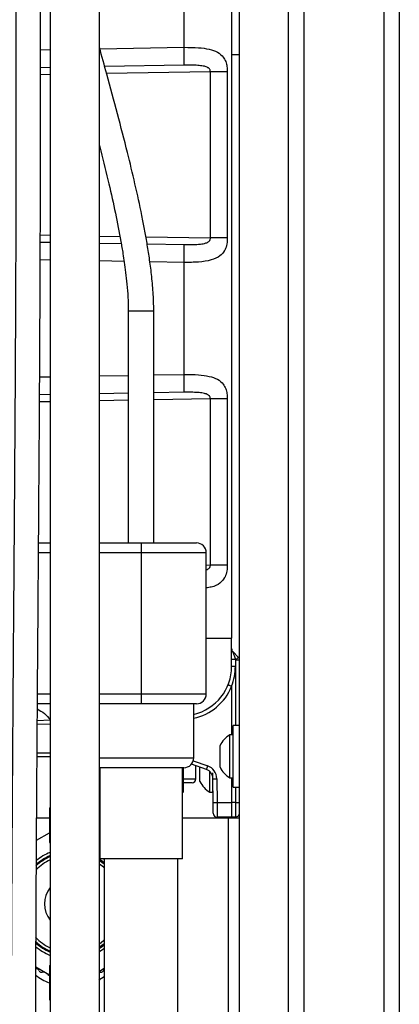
# Model space of a CAD drawing. Header units: inches. Extents: x 0.6 to 33.8, y 0 to 21.7.
# Tile 98 of 210: x 18.8 to 19.8, y 10.3 to 12.8. Entities that reach past the tile are written whole.
import ezdxf

# ---------------------------------------------------------------- set-up
doc = ezdxf.new("R2010")
doc.units = ezdxf.units.IN
doc.header["$MEASUREMENT"] = 0
doc.layers.add('FORMAT', color=7, linetype='Continuous')
doc.styles.add('SLDTEXTSTYLE3', font='TXT', dxfattribs={"width": 0.75})
doc.dimstyles.new('SLDDIMSTYLE0', dxfattribs={"dimtxt": 0.125, "dimasz": 0.13, "dimexe": 0, "dimexo": 0.0625, "dimgap": 0.03125, "dimtad": 0, "dimtih": 1, "dimtoh": 1, "dimdec": 1, "dimlfac": 4, "dimrnd": 1e-09, "dimzin": 12, "dimdsep": 46, "dimtxsty": 'SLDTEXTSTYLE3', "dimsah": 1, "dimcen": 0.09, "dimadec": 0, "dimazin": 3, "dimtfac": 1, "dimtdec": 1, "dimtofl": 0, "dimtmove": 0, "dimatfit": 3, "dimfxl": 1, "dimfrac": 2, "dimtolj": 1, "dimtzin": 12, "dimarcsym": 0})

# ---------------------------------------------------------------- blocks, each defined once
blk = doc.blocks.new('_D_4')
at = {"layer": 'FORMAT'}
for p, q in [((18.2277, 18.1795), (18.1896, 18.1795)), ((18.1896, 18.1795), (18.1896, 17.9811)), ((18.5048, 18.1795), (18.5429, 18.1795)), ((18.5429, 18.1795), (18.5429, 17.9811)), ((16.9337, 9.6125), (16.9337, 18.1245)), ((19.7988, 17.3901), (19.7988, 18.1245)), ((16.9337, 17.9995), (18.08, 17.9995)), ((19.7988, 17.9995), (18.6525, 17.9995)), ((18.1896, 17.9811), (18.2277, 17.9811)), ((18.5429, 17.9811), (18.5048, 17.9811))]:
    blk.add_line(p, q, dxfattribs=at)
for points in [[(16.9337, 17.9995), (17.0637, 17.9795), (17.0637, 18.0195)], [(19.7988, 17.9995), (19.6688, 18.0195), (19.6688, 17.9795)]]:
    blk.add_solid(points, dxfattribs=at)
at = {"layer": 'FORMAT', "char_height": 0.125, "attachment_point": 1, "style": 'SLDTEXTSTYLE3'}
for s, insert in [('291', (18.2277, 18.1422)), ('11.5', (18.2046, 17.9552))]:
    blk.add_mtext(s, dxfattribs=dict(at, insert=insert))

msp = doc.modelspace()

# ---------------------------------------------------------------- linework, layer by layer
at = {"color": 7, "linetype": 'Continuous'}
for p, q in [((19.5565, 17.3401), (19.5565, 4.5901)), ((19.7598, 17.3401), (19.7598, 4.5901)), ((19.7988, 17.3401), (19.7988, 4.5901)), ((19.3925, 4.9651), (19.3925, 16.9651)), ((19.5175, 4.9651), (19.5175, 16.9651)), ((18.9118, 14.8108), (18.9118, 7.9279)), ((19.0368, 7.9279), (19.0368, 14.8108)), ((19.3728, 13.6917), (19.3728, 11.2342)), ((19.2522, 12.7359), (19.2522, 13.0205)), ((18.8872, 12.7295), (18.9118, 12.73)), ((19.0376, 12.7322), (19.2522, 12.7359)), ((19.3728, 12.7177), (19.3925, 12.7177)), ((19.2519, 12.6905), (19.0501, 12.687)), ((18.9118, 12.6846), (18.8872, 12.6841)), ((18.9118, 12.6666), (18.8872, 12.6661)), ((19.3187, 12.6737), (19.0551, 12.6691)), ((19.3618, 12.6737), (19.3187, 12.6737)), ((19.3187, 12.2515), (19.3187, 12.6737)), ((19.3618, 12.6737), (19.3618, 12.2515)), ((18.8866, 12.259), (18.9118, 12.2586)), ((18.8866, 12.241), (18.9118, 12.2406)), ((19.0368, 12.2564), (19.0888, 12.2555)), ((19.0368, 12.2384), (19.0922, 12.2374)), ((19.1549, 12.2543), (19.3187, 12.2515)), ((19.1581, 12.2363), (19.2519, 12.2346)), ((19.3618, 12.2515), (19.3187, 12.2515)), ((18.9118, 12.1952), (18.8864, 12.1956)), ((19.0995, 12.1919), (19.0368, 12.193)), ((19.2522, 12.1892), (19.165, 12.1907)), ((19.2522, 11.9047), (19.2522, 12.1892)), ((19.1101, 12.0662), (19.1101, 11.4764)), ((19.1101, 12.0662), (19.1749, 12.0662)), ((19.1749, 11.4764), (19.1749, 12.0662)), ((18.8851, 11.8983), (18.9118, 11.8987)), ((19.0368, 11.9009), (19.1101, 11.9022)), ((19.1749, 11.9033), (19.2522, 11.9047)), ((18.9118, 11.8533), (18.8848, 11.8528)), ((19.1101, 11.8568), (19.0368, 11.8555)), ((19.1101, 11.8388), (19.0368, 11.8375)), ((19.2519, 11.8592), (19.1749, 11.8579)), ((19.3187, 11.8424), (19.1749, 11.8399)), ((19.3618, 11.8424), (19.3187, 11.8424)), ((19.3187, 11.4202), (19.3187, 11.8424)), ((19.3618, 11.8424), (19.3618, 11.4202)), ((18.9118, 11.8353), (18.8847, 11.8348)), ((18.8823, 11.4764), (18.9118, 11.4764)), ((19.0368, 11.4764), (19.1425, 11.4764)), ((19.1425, 11.4764), (19.2832, 11.4764)), ((19.1425, 11.4764), (19.1425, 11.4514)), ((18.9118, 11.4514), (18.8821, 11.4514)), ((19.1425, 11.4514), (19.0368, 11.4514)), ((19.1425, 11.4514), (19.1425, 11.0926)), ((19.3082, 11.4514), (19.1425, 11.4514)), ((19.3082, 11.0926), (19.3082, 11.4514)), ((19.3082, 11.4204), (19.3187, 11.4202)), ((19.3618, 11.4202), (19.3187, 11.4202)), ((19.3082, 11.2342), (19.3728, 11.2342)), ((19.3728, 11.1624), (19.3728, 11.2342)), ((19.3757, 11.2002), (19.3896, 11.1862)), ((19.3823, 11.1799), (19.3823, 11.1625)), ((19.383, 11.1792), (19.3823, 11.1799)), ((19.383, 11.012), (19.383, 11.1792)), ((19.3728, 11.1119), (19.3728, 10.9885)), ((18.8795, 11.0926), (18.9118, 11.0926)), ((19.0368, 11.0926), (19.1425, 11.0926)), ((19.1425, 11.0926), (19.1425, 11.0676)), ((19.1425, 11.0926), (19.3082, 11.0926)), ((18.9118, 11.0676), (18.8793, 11.0676)), ((19.1425, 11.0676), (19.0368, 11.0676)), ((19.2832, 11.0676), (19.1425, 11.0676)), ((19.2763, 10.9301), (19.2763, 11.0676)), ((18.9118, 11.0159), (18.8789, 11.0147)), ((18.9118, 11.0256), (18.879, 11.0245)), ((19.3925, 11.012), (19.3763, 11.012)), ((19.3763, 10.9339), (19.3763, 11.012)), ((19.3763, 10.9885), (19.3685, 10.9885)), ((19.3685, 10.9339), (19.3685, 10.9885)), ((19.3433, 10.9339), (19.3433, 10.9612)), ((18.8784, 10.9428), (18.9118, 10.9427)), ((18.9118, 10.933), (18.8784, 10.933)), ((19.0368, 10.9301), (19.2763, 10.9301)), ((19.3086, 10.9005), (19.2704, 10.914)), ((19.2752, 10.9227), (19.3119, 10.9097)), ((19.3433, 10.9065), (19.3433, 10.9339)), ((19.3685, 10.8792), (19.3685, 10.9339)), ((19.3763, 10.8557), (19.3763, 10.9339)), ((19.2513, 10.9051), (19.0368, 10.9051)), ((19.0375, 10.9051), (19.0375, 10.6739)), ((19.2475, 10.6739), (19.2475, 10.9051)), ((19.25, 10.9051), (19.25, 10.8439)), ((19.2503, 10.8439), (19.2503, 10.9051)), ((19.282, 10.8769), (19.2821, 10.9099)), ((19.2921, 10.8947), (19.2921, 10.9064)), ((19.2921, 10.8703), (19.2921, 10.8947)), ((19.3173, 10.8919), (19.3173, 10.8952)), ((19.3173, 10.843), (19.3173, 10.8919)), ((19.3251, 10.843), (19.3251, 10.8919)), ((19.2503, 10.8769), (19.282, 10.8769)), ((19.2721, 10.8671), (19.2503, 10.8671)), ((19.3251, 10.8664), (19.3253, 10.8664)), ((19.3258, 10.8167), (19.3252, 10.8772)), ((19.3351, 10.8772), (19.3356, 10.8167)), ((19.3685, 10.8792), (19.3763, 10.8792)), ((19.3728, 10.8792), (19.3728, 10.8167)), ((19.2475, 10.8423), (19.2503, 10.8439)), ((19.25, 10.8439), (19.2475, 10.8433)), ((19.2503, 10.8439), (19.25, 10.8439)), ((19.3173, 10.843), (19.3251, 10.843)), ((19.3763, 10.8557), (19.3925, 10.8557)), ((19.383, 10.8167), (19.383, 10.8557)), ((19.326, 10.7893), (19.3258, 10.8167)), ((19.3356, 10.8167), (19.3728, 10.8167)), ((19.3356, 10.8167), (19.3359, 10.7795)), ((19.383, 10.8167), (19.3728, 10.8167)), ((19.3728, 10.8167), (19.3728, 10.7795)), ((19.383, 10.7799), (19.383, 10.8167)), ((18.9096, 10.8028), (18.9096, 10.7153)), ((18.9096, 10.8028), (18.9118, 10.8028)), ((18.8774, 10.7775), (18.9096, 10.7775)), ((19.0368, 10.7775), (19.0375, 10.7775)), ((19.2475, 10.7775), (19.365, 10.7775)), ((19.3728, 10.7795), (19.3359, 10.7795)), ((19.365, 10.7775), (19.3925, 10.7775)), ((19.365, 10.2775), (19.365, 10.7775)), ((19.383, 10.7799), (19.3728, 10.7795)), ((18.8771, 10.7212), (18.9096, 10.74)), ((18.9096, 10.7153), (18.9118, 10.7153)), ((19.0368, 10.7306), (19.0375, 10.7301)), ((19.2475, 10.6739), (19.0375, 10.6739)), ((19.0488, 10.6739), (19.0488, 10.2114)), ((19.2363, 10.2114), (19.2363, 10.6739)), ((18.9096, 10.3782), (18.8754, 10.3979)), ((18.9096, 10.4028), (18.9096, 10.3153)), ((18.9096, 10.4028), (18.9118, 10.4028)), ((19.0488, 10.3945), (19.0368, 10.3876)), ((19.0488, 10.3888), (19.0464, 10.389)), ((19.0464, 10.389), (19.0488, 10.3888)), ((18.9051, 10.38), (18.904, 10.3814)), ((18.9092, 10.3775), (18.9096, 10.3774)), ((19.0488, 10.3734), (19.0355, 10.3653)), ((19.0368, 10.3671), (19.0386, 10.367)), ((18.9096, 10.3153), (18.9118, 10.3153))]:
    msp.add_line(p, q, dxfattribs=at)
at = {"color": 7, "linetype": 'Continuous', "flags": 128}
for points in [[(18.9118, 10.6804), (18.8926, 10.67), (18.8761, 10.6573)], [(19.0488, 10.6634), (19.041, 10.6692), (19.0368, 10.672)], [(19.0488, 10.6618), (19.0375, 10.67), (19.0368, 10.6705)], [(19.0368, 10.6693), (19.037, 10.6692), (19.0488, 10.6605)], [(19.0488, 10.6506), (19.047, 10.6522), (19.0368, 10.6602)], [(19.0474, 10.6739), (19.0481, 10.6734), (19.0488, 10.6728)], [(19.0368, 10.4579), (19.047, 10.466), (19.0488, 10.4676)], [(19.0488, 10.4577), (19.037, 10.449), (19.0368, 10.4489)], [(19.0368, 10.4477), (19.0375, 10.4482), (19.0488, 10.4564)], [(19.0368, 10.4462), (19.041, 10.449), (19.0488, 10.4548)], [(19.0488, 10.4453), (19.0481, 10.4448), (19.0368, 10.4374)], [(19.0389, 10.3853), (19.037, 10.3857), (19.0368, 10.3857)]]:
    msp.add_lwpolyline(points, dxfattribs=at)
at = {"color": 7, "linetype": 'Continuous'}
for centre, radius, start, end in [((18.5453, 12.7173), 0.7072, 357.8249, 1.5058), ((18.5453, 12.2078), 0.7072, 358.4942, 2.1751), ((18.5453, 11.8861), 0.7072, 357.8249, 1.5058), ((19.2832, 11.4514), 0.025, 0, 90), ((19.3827, 11.2071), 0.00984, 180, 225), ((19.3296, 11.236), 0.078, 313.2501, 320.3499), ((19.3827, 11.1793), 0.00984, 0, 45), ((19.2478, 11.1624), 0.125, 283.1488, 0), ((19.2475, 11.1625), 0.1348, 338.1956, 0), ((19.38, 10.911), 0.2689, 89.5055, 91.53), ((19.38, 10.8937), 0.2689, 89.5055, 91.53), ((19.3854, 11.4481), 0.2689, 269.5055, 271.53), ((19.2478, 11.1625), 0.1348, 282.1737, 337.973), ((19.2832, 11.0926), 0.025, 270, 0), ((19.4002, 10.9339), 0.0632, 120.1198, 154.3744), ((19.2513, 10.9301), 0.025, 270, 0), ((18.5236, 11.1863), 0.8354, 339.997, 340.6665), ((19.3002, 10.877), 0.025, 0.5, 70.5), ((19.3002, 10.8769), 0.0348, 0.5, 70.5), ((19.4002, 10.9339), 0.0632, 205.6256, 239.8802), ((19.2721, 10.8769), 0.00984, 270, 359.8), ((19.349, 10.8976), 0.0632, 205.6256, 239.8802), ((19.3302, 11.1592), 0.282, 269.0002, 270.9998), ((19.3307, 11.0987), 0.282, 269.0002, 270.9998), ((19.3854, 11.0855), 0.2689, 269.5055, 271.53), ((19.3359, 10.7893), 0.00984, 180.5, 270), ((19.3827, 10.7897), 0.00984, 272, 0), ((18.965, 10.5591), 0.1413, 112.1395, 128.9006), ((18.965, 10.5591), 0.1315, 113.8755, 132.9046), ((18.965, 10.5591), 0.1338, 113.4529, 131.7022), ((18.965, 10.5591), 0.124, 115.4185, 135.7931), ((18.965, 10.5591), 0.0675, 142.0567, 217.9433), ((18.965, 10.5591), 0.124, 223.1761, 244.5815), ((18.965, 10.5591), 0.1338, 227.4845, 246.5471), ((18.965, 10.5591), 0.1325, 227.0753, 246.3124), ((18.965, 10.5591), 0.1315, 226.9061, 246.1245), ((18.965, 10.5591), 0.1413, 230.2828, 247.8605), ((18.8727, 10.3831), 0.0125, 25.683, 77.3502), ((18.8884, 10.3907), 0.005, 205.683, 245.5427), ((18.965, 10.5591), 0.19, 245.5427, 245.9957), ((18.8898, 10.3901), 0.005, 245.9957, 285.8554), ((18.8946, 10.3733), 0.0125, 79.2482, 105.8554), ((19.0403, 10.3901), 0.005, 254.1446, 294.0043), ((18.965, 10.5591), 0.19, 294.0043, 294.4573), ((19.0416, 10.3907), 0.005, 294.4573, 334.317), ((19.0574, 10.3831), 0.0125, 133.5588, 154.317), ((18.965, 10.4958), 0.1484, 232.3357, 248.0462), ((18.9093, 10.3827), 0.005, 212.6061, 252.4658), ((18.965, 10.5591), 0.19, 252.4658, 252.9188)]:
    msp.add_arc(centre, radius, start, end, dxfattribs=at)
msp.add_ellipse((19.3827, 11.1793), major_axis=(-0.007, 0.0209), ratio=0.006169, start_param=6.270846, end_param=7.82313, dxfattribs=at)
for points, knots in [([(18.8238, 13.5898), (18.8238, 13.5702), (18.8238, 13.5324), (18.8238, 13.4756), (18.8239, 13.4215), (18.8239, 13.3699), (18.824, 13.3207), (18.824, 13.2738), (18.8241, 13.2293), (18.8242, 13.1749), (18.8243, 13.1126), (18.8244, 13.0444), (18.8245, 12.9847), (18.8245, 12.9311), (18.8246, 12.8805), (18.8247, 12.8068), (18.8247, 12.7088), (18.8247, 12.5534), (18.8245, 12.3642), (18.8239, 12.1487), (18.8229, 11.9389), (18.8216, 11.7348), (18.8202, 11.5292), (18.8187, 11.3304), (18.8173, 11.1396), (18.816, 10.9583), (18.8148, 10.7804), (18.8138, 10.6055), (18.813, 10.4329), (18.8123, 10.2614), (18.8119, 10.0894), (18.8117, 9.9268), (18.8118, 9.7699), (18.8121, 9.6169), (18.8127, 9.4547), (18.8137, 9.2969), (18.815, 9.1449), (18.8165, 9.0025), (18.8184, 8.8633), (18.8206, 8.7319), (18.8229, 8.6113), (18.8253, 8.5015), (18.8277, 8.4031), (18.8301, 8.3156), (18.8326, 8.2359), (18.8351, 8.1596), (18.8375, 8.0915), (18.8399, 8.0293), (18.8423, 7.9702), (18.8453, 7.9029), (18.8489, 7.8266), (18.8533, 7.742), (18.8579, 7.6612), (18.8626, 7.5861), (18.8669, 7.5209), (18.871, 7.4594), (18.8747, 7.4045), (18.8782, 7.3524), (18.8813, 7.3043), (18.8839, 7.2616), (18.8857, 7.2301), (18.8869, 7.207), (18.8878, 7.1896), (18.8887, 7.1734), (18.8895, 7.1559), (18.8905, 7.1345), (18.8916, 7.1071), (18.8926, 7.0778), (18.8931, 7.0583), (18.8933, 7.0494)], [0, 0, 0, 0, 0.009877, 0.019071, 0.027662, 0.035715, 0.043286, 0.050418, 0.057145, 0.063492, 0.074937, 0.085071, 0.093928, 0.101598, 0.109056, 0.116582, 0.13464, 0.153216, 0.186927, 0.2207, 0.251021, 0.281531, 0.312166, 0.342939, 0.370336, 0.397389, 0.423916, 0.449822, 0.47551, 0.501077, 0.526451, 0.552397, 0.573768, 0.59657, 0.620745, 0.646218, 0.667081, 0.688632, 0.709812, 0.729273, 0.747382, 0.763766, 0.77847, 0.791541, 0.803078, 0.814394, 0.82603, 0.83391, 0.842682, 0.852964, 0.864693, 0.8778, 0.892208, 0.902588, 0.913429, 0.923569, 0.932717, 0.940909, 0.95022, 0.957929, 0.964011, 0.967672, 0.971003, 0.974049, 0.977094, 0.981376, 0.986966, 0.994, 1, 1, 1, 1]), ([(18.9116, 7.826), (18.9116, 7.8262), (18.9103, 7.8506), (18.9081, 7.898), (18.9051, 7.9652), (18.9027, 8.0249), (18.9007, 8.0758), (18.8991, 8.1184), (18.8977, 8.1574), (18.8963, 8.1983), (18.8948, 8.2456), (18.8929, 8.3093), (18.8906, 8.3887), (18.8883, 8.4816), (18.8861, 8.5758), (18.8842, 8.6698), (18.8823, 8.7783), (18.8804, 8.9002), (18.8787, 9.0339), (18.8773, 9.1624), (18.8763, 9.2848), (18.8756, 9.4019), (18.8749, 9.5289), (18.8745, 9.6711), (18.8742, 9.8326), (18.8743, 10.0035), (18.8746, 10.1823), (18.8752, 10.366), (18.8762, 10.5866), (18.8777, 10.8408), (18.8797, 11.1265), (18.8816, 11.3778), (18.8831, 11.5944), (18.8844, 11.7766), (18.8854, 11.9536), (18.8862, 12.1245), (18.8867, 12.2651), (18.887, 12.3813), (18.8871, 12.4781), (18.8872, 12.5846), (18.8872, 12.7004), (18.8872, 12.8082), (18.8871, 12.906), (18.887, 12.992), (18.8868, 13.0817), (18.8867, 13.1586), (18.8866, 13.222), (18.8865, 13.2712), (18.8865, 13.3214), (18.8864, 13.3728), (18.8864, 13.4254), (18.8863, 13.4793), (18.8863, 13.5346), (18.8863, 13.5711), (18.8863, 13.5898)], [0, 0, 0, 0, 0.000093, 0.013113, 0.025155, 0.035671, 0.044604, 0.051909, 0.057992, 0.065032, 0.073251, 0.082672, 0.098218, 0.114552, 0.130832, 0.147038, 0.163152, 0.186917, 0.210032, 0.23216, 0.253238, 0.273212, 0.292646, 0.3188, 0.346621, 0.376057, 0.407034, 0.438986, 0.470958, 0.520952, 0.570268, 0.618481, 0.650633, 0.682088, 0.712699, 0.74237, 0.771163, 0.786339, 0.80334, 0.822025, 0.84226, 0.863929, 0.878174, 0.892968, 0.908354, 0.924422, 0.932759, 0.941331, 0.95017, 0.959317, 0.968815, 0.97872, 0.989092, 1, 1, 1, 1]), ([(19.1749, 12.0662), (19.1746, 12.082), (19.1739, 12.1129), (19.1695, 12.1578), (19.1641, 12.1994), (19.158, 12.2376), (19.1516, 12.2734), (19.1418, 12.3237), (19.1276, 12.3888), (19.1068, 12.475), (19.0827, 12.5677), (19.0587, 12.6565), (19.0431, 12.7126), (19.0368, 12.7351)], [0, 0, 0, 0, 0.06906, 0.135357, 0.19712, 0.252814, 0.304691, 0.356595, 0.477694, 0.596861, 0.745188, 0.897863, 1, 1, 1, 1]), ([(19.2522, 12.7359), (19.2646, 12.7358), (19.2871, 12.7356), (19.3157, 12.7318), (19.3372, 12.7246), (19.3506, 12.7138), (19.357, 12.7021), (19.3601, 12.6918), (19.3616, 12.6829), (19.3618, 12.676), (19.3618, 12.6737)], [0, 0, 0, 0, 0.222604, 0.40528, 0.572808, 0.733849, 0.832146, 0.8765, 0.957549, 1, 1, 1, 1]), ([(19.3187, 12.6737), (19.3186, 12.6749), (19.3185, 12.6769), (19.3172, 12.68), (19.3152, 12.6824), (19.3107, 12.6856), (19.3026, 12.6882), (19.2896, 12.6899), (19.2723, 12.6907), (19.2593, 12.6906), (19.2519, 12.6905)], [0, 0, 0, 0, 0.04977, 0.076702, 0.137599, 0.173802, 0.31055, 0.48629, 0.707646, 1, 1, 1, 1]), ([(19.0368, 12.4861), (19.038, 12.4816), (19.0464, 12.4492), (19.0602, 12.392), (19.0775, 12.3153), (19.0881, 12.2614), (19.094, 12.2269), (19.0969, 12.2094), (19.1001, 12.1883), (19.1036, 12.1626), (19.1068, 12.133), (19.1095, 12.1004), (19.1099, 12.0778), (19.1101, 12.0662)], [0, 0, 0, 0, 0.0325264, 0.2351956, 0.4136392, 0.5850831, 0.6208629, 0.6594196, 0.7097141, 0.7709359, 0.841352, 0.9186837, 1, 1, 1, 1]), ([(19.2519, 12.2346), (19.2594, 12.2346), (19.2734, 12.2345), (19.2921, 12.2354), (19.3058, 12.2376), (19.3136, 12.2412), (19.3168, 12.2446), (19.3182, 12.2473), (19.3187, 12.2496), (19.3187, 12.2511), (19.3187, 12.2515)], [0, 0, 0, 0, 0.293218, 0.5568813, 0.7463346, 0.8604553, 0.9099207, 0.9409431, 0.9840575, 1, 1, 1, 1]), ([(19.3618, 12.2515), (19.3616, 12.2463), (19.3614, 12.241), (19.3595, 12.2309), (19.3577, 12.225), (19.3523, 12.2144), (19.3426, 12.2035), (19.3207, 12.1942), (19.2892, 12.1896), (19.2646, 12.1893), (19.2522, 12.1892)], [0, 0, 0, 0, 0.091861, 0.095057, 0.198971, 0.218222, 0.364543, 0.555947, 0.776491, 1, 1, 1, 1]), ([(19.2522, 11.9047), (19.2646, 11.9046), (19.2871, 11.9043), (19.3157, 11.9005), (19.3372, 11.8934), (19.3506, 11.8825), (19.357, 11.8708), (19.3601, 11.8605), (19.3616, 11.8516), (19.3618, 11.8448), (19.3618, 11.8424)], [0, 0, 0, 0, 0.222604, 0.40528, 0.572808, 0.733849, 0.832146, 0.8765, 0.957549, 1, 1, 1, 1]), ([(19.3187, 11.8424), (19.3186, 11.8437), (19.3185, 11.8457), (19.3172, 11.8488), (19.3152, 11.8511), (19.3107, 11.8543), (19.3026, 11.8569), (19.2896, 11.8586), (19.2723, 11.8594), (19.2593, 11.8593), (19.2519, 11.8592)], [0, 0, 0, 0, 0.0497703, 0.0767018, 0.1375991, 0.1738023, 0.3105496, 0.4862899, 0.7076456, 1, 1, 1, 1]), ([(19.3082, 11.4078), (19.3105, 11.4087), (19.3139, 11.4101), (19.3168, 11.4134), (19.3182, 11.4161), (19.3187, 11.4183), (19.3187, 11.4198), (19.3187, 11.4202)], [0, 0, 0, 0, 0.42326, 0.627701, 0.755917, 0.93411, 1, 1, 1, 1]), ([(19.3618, 11.4202), (19.3616, 11.4151), (19.3614, 11.4098), (19.3595, 11.3996), (19.3577, 11.3937), (19.3523, 11.3832), (19.3424, 11.3724), (19.3265, 11.3646), (19.3125, 11.3628), (19.3082, 11.3622)], [0, 0, 0, 0, 0.142791, 0.147757, 0.309283, 0.339207, 0.566651, 0.864173, 1, 1, 1, 1]), ([(19.3639, 11.1159), (19.3639, 11.1159), (19.3639, 11.1159), (19.3641, 11.1159), (19.365, 11.1155), (19.367, 11.1147), (19.3696, 11.1137), (19.3717, 11.1128), (19.3727, 11.1124)], [0, 0, 0, 0, 0.0349703, 0.1214093, 0.3410616, 0.560709, 0.7803545, 1, 1, 1, 1]), ([(19.3727, 11.1124), (19.3727, 11.1124), (19.3727, 11.1124), (19.3728, 11.1123), (19.3728, 11.1122), (19.3728, 11.112), (19.3728, 11.1119)], [0, 0, 0, 0, 0.090497, 0.208759, 0.428905, 1, 1, 1, 1]), ([(18.8792, 11.0544), (18.8853, 11.0508), (18.8976, 11.0437), (18.9071, 11.0328), (18.9118, 11.0274)], [0, 0, 0, 0, 0.49776, 1, 1, 1, 1])]:
    msp.add_open_spline(points, degree=3, knots=knots, dxfattribs=at)

# ---------------------------------------------------------------- dimensions: what is measured, and where the dimension line sits
at = {"layer": 'FORMAT'}
dim = msp.add_linear_dim(base=(16.9337, 17.9995), p1=(19.7988, 17.3401), p2=(16.9337, 9.5625), dimstyle='SLDDIMSTYLE0', dxfattribs=at)
dim.commit()
dim.dimension.update_dxf_attribs({"geometry": '_D_4', "text_midpoint": (18.3663, 17.9995), "dimtype": 160})

doc.saveas('drawing.dxf')
